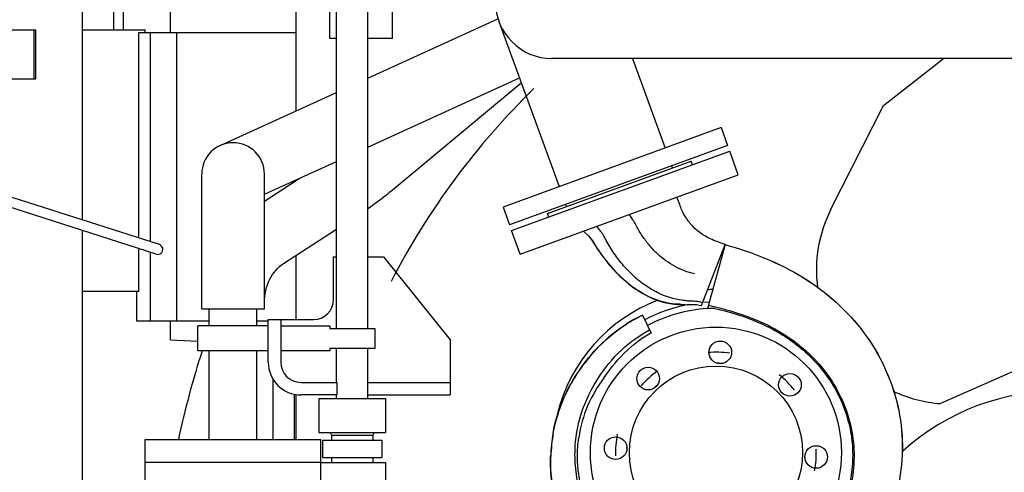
# Model space of a CAD drawing. Header units: millimetres. Extents: x 0 to 1189, y 0 to 841.
# Tile 94 of 106: x 1009 to 1048, y 606 to 624. Entities that reach past the tile are written whole.
import ezdxf
from ezdxf.enums import TextEntityAlignment as Align

# ---------------------------------------------------------------- set-up
doc = ezdxf.new("R2010")
doc.units = ezdxf.units.MM
doc.header["$LTSCALE"] = 65.395
doc.layers.get('0').update_dxf_attribs({"linetype": 'CONTINUOUS'})
for name, color, linetype in [('1907_731000_02_SIMPLE1_D_ABL941', 7, 'CONTINUOUS'), ('1907_731000_02_SIMPLE1_T1_D_PBL942', 7, 'CONTINUOUS'), ('1907_853800_10_SIMPLE1_A_ABL373', 7, 'CONTINUOUS'), ('1907_853800_10_SIMPLE1_T1_A_PBL375', 7, 'CONTINUOUS'), ('1907_853800_10_SIMPLE1_T2_A_PBL406', 7, 'CONTINUOUS'), ('1907_853800_10_SIMPLE1_T3_A_PBL380', 7, 'CONTINUOUS'), ('1907_853800_10_SIMPLE1_T4_A_PBL374', 7, 'CONTINUOUS'), ('1907_854000_21_SIMPLE1_T1_X_PBL368', 7, 'CONTINUOUS'), ('1907_854000_21_SIMPLE1_X_ABL367', 7, 'CONTINUOUS'), ('1997_111200_14_SIMPLE1_T3_X_PBL358', 7, 'CONTINUOUS'), ('1997_111200_14_SIMPLE1_X_ABL356', 7, 'CONTINUOUS'), ('32007_040000_TLKGS_KS_V_ABL376', 7, 'CONTINUOUS'), ('32007_041000_TLKGS_KS_V_ABL377', 7, 'CONTINUOUS'), ('32007_060000_TLKGS_KGS_V_ABL339', 7, 'CONTINUOUS'), ('32007_061000_TLKGS_KGS_V_ABL340', 7, 'CONTINUOUS'), ('32007_062000_TLKGS_KGS_TL_V_ABL383', 7, 'CONTINUOUS'), ('32007_633500_01_SIMPLE1_T1_X_PBL342', 7, 'CONTINUOUS'), ('32007_633500_01_SIMPLE1_X_ABL341', 7, 'CONTINUOUS'), ('32007_634900_01_SIMPLE1_T1_X_PBL412', 7, 'CONTINUOUS'), ('32007_634900_01_SIMPLE1_X_ABL411', 7, 'CONTINUOUS'), ('32007_644000_01_SIMPLE1_T1_X_PBL394', 7, 'CONTINUOUS'), ('32007_644000_01_SIMPLE1_T2_X_PBL940', 7, 'CONTINUOUS'), ('32007_644000_01_SIMPLE1_X#AF3_ABL393', 7, 'CONTINUOUS'), ('32007_648500_01_SIMPLE1_T1_X_PBL401', 7, 'CONTINUOUS'), ('32007_648500_01_SIMPLE1_X_ABL400', 7, 'CONTINUOUS'), ('32007_766000_01_SIMPLE1_T1_X_PBL353', 7, 'CONTINUOUS'), ('32007_766000_01_SIMPLE1_X_ABL352', 7, 'CONTINUOUS'), ('32007_836000_02_SIMPLE1_T3_X_PBL403', 7, 'CONTINUOUS'), ('32007_836000_02_SIMPLE1_X_ABL402', 7, 'CONTINUOUS'), ('32097_000000_TLKGS_MARKETING_ABL332', 7, 'CONTINUOUS'), ('32097_030000_TLKGS_V_ABL333', 7, 'CONTINUOUS'), ('32097_100000_TLKGS_V_ABL334', 7, 'CONTINUOUS'), ('32097_111000_01_SIMPLE1_T1_X_PBL338', 7, 'CONTINUOUS'), ('32097_111000_01_SIMPLE1_X_ABL337', 7, 'CONTINUOUS'), ('32097_111200_01_SIMPLE1_T3_X_PBL360', 7, 'CONTINUOUS'), ('32097_111200_01_SIMPLE1_X_ABL359', 7, 'CONTINUOUS'), ('left_3_VBL331', 7, 'CONTINUOUS')]:
    doc.layers.add(name, color=color, linetype=linetype)
doc.styles.get("Standard").update_dxf_attribs({"font": 'txt', "width": 0.6})
doc.dimstyles.new('DIMSTYLE_2', dxfattribs={"dimtxt": 3.5, "dimasz": 3.5, "dimexe": 1.8, "dimexo": 0, "dimgap": 0.875, "dimtad": 1, "dimdec": 0, "dimlfac": 20, "dimdsep": 46, "dimtxsty": 'Standard', "dimblk": '_FILLED', "dimblk1": '_FILLED', "dimblk2": '_FILLED', "dimcen": 0.09, "dimadec": 0, "dimazin": 0, "dimtp": 2, "dimtm": 2, "dimtfac": 1, "dimtdec": 0, "dimtofl": 0, "dimtmove": 0, "dimatfit": 3, "dimldrblk": '_FILLED', "dimfxl": 1, "dimtolj": 1, "dimarcsym": 0})

# ---------------------------------------------------------------- blocks, each defined once
blk = doc.blocks.new('_FILLED')
at = {"color": 0, "linetype": 'ByBlock'}
blk.add_solid([(0, 0), (-1, 0.167), (-1, -0.167)], dxfattribs=at)
blk = doc.blocks.new('*D10')
at = {"color": 2, "linetype": 'Continuous'}
for p, q in [((1125.708, 748.5), (986.7, 748.5)), ((988.5, 748.5), (988.5, 660.5)), ((988.5, 572.5), (988.5, 660.5)), ((1078.901, 572.5), (986.7, 572.5))]:
    blk.add_line(p, q, dxfattribs=at)
at = {"color": 2, "linetype": 'Continuous', "xscale": 3.5, "yscale": 3.5, "zscale": 3.5}
for p, rotation in [((988.5, 748.5), 90), ((988.5, 572.5), 270)]:
    blk.add_blockref('_FILLED', p, dxfattribs=dict(at, rotation=rotation))
at = {"color": 2, "linetype": 'Continuous'}
for s, width, p in [(')', 0.333333, (987.625, 665.667)), ('3520', 0.654762, (987.625, 660.5)), ('(', 0.333333, (987.625, 655.333))]:
    blk.add_text(s, height=3.5, rotation=90, dxfattribs=dict(at, width=width)).set_placement(p, align=Align.CENTER)
blk = doc.blocks.new('32097_111000_01_SIMPLE1_T1_X_PBL338', base_point=(1050.351, 619.625))
at = {"layer": '32097_111000_01_SIMPLE1_T1_X_PBL338', "color": 7, "linetype": 'Continuous'}
for p, q in [((1014.851, 623.75), (1014.851, 631.45)), ((1019.851, 630.5), (1019.851, 620.615)), ((1019.851, 617.867), (1019.851, 617.841)), ((1019.851, 614.859), (1019.851, 612.3)), ((1014.851, 611.5), (1014.851, 612.25)), ((1014.851, 611.5), (1015.951, 611.442)), ((1019.851, 609.318), (1019.851, 607.525))]:
    blk.add_line(p, q, dxfattribs=at)
blk = doc.blocks.new('32097_111000_01_SIMPLE1_X_ABL337', base_point=(1050.351, 619.625))
at = {"layer": '32097_111000_01_SIMPLE1_T1_X_PBL338'}
blk.add_blockref('32097_111000_01_SIMPLE1_T1_X_PBL338', (1050.351, 619.625), dxfattribs=at)
blk = doc.blocks.new('1997_111200_14_SIMPLE1_T3_X_PBL358', base_point=(1019.376, 597.591))
at = {"layer": '1997_111200_14_SIMPLE1_T3_X_PBL358', "color": 7, "linetype": 'Continuous'}
for p, q in [((1018.951, 607.525), (1018.951, 609.932)), ((1019.801, 607.525), (1019.801, 609.332))]:
    blk.add_line(p, q, dxfattribs=at)
blk = doc.blocks.new('1997_111200_14_SIMPLE1_X_ABL356', base_point=(1049.331, 624.225))
at = {"layer": '1997_111200_14_SIMPLE1_T3_X_PBL358'}
blk.add_blockref('1997_111200_14_SIMPLE1_T3_X_PBL358', (1019.376, 597.591), dxfattribs=at)
blk = doc.blocks.new('32097_111200_01_SIMPLE1_T3_X_PBL360', base_point=(1019.376, 597.591))
at = {"layer": '32097_111200_01_SIMPLE1_T3_X_PBL360', "color": 7, "linetype": 'Continuous'}
for p, q in [((1018.951, 607.525), (1018.951, 609.932)), ((1019.801, 607.525), (1019.801, 609.332))]:
    blk.add_line(p, q, dxfattribs=at)
blk = doc.blocks.new('32097_111200_01_SIMPLE1_X_ABL359', base_point=(1049.331, 624.225))
at = {"layer": '32097_111200_01_SIMPLE1_T3_X_PBL360'}
blk.add_blockref('32097_111200_01_SIMPLE1_T3_X_PBL360', (1019.376, 597.591), dxfattribs=at)
blk = doc.blocks.new('32097_100000_TLKGS_V_ABL334', base_point=(1050.351, 613.763))
at = {"layer": '1997_111200_14_SIMPLE1_X_ABL356'}
blk.add_blockref('1997_111200_14_SIMPLE1_X_ABL356', (1049.331, 624.225), dxfattribs=at)
at = {"layer": '32097_111000_01_SIMPLE1_X_ABL337'}
blk.add_blockref('32097_111000_01_SIMPLE1_X_ABL337', (1050.351, 619.625), dxfattribs=at)
at = {"layer": '32097_111200_01_SIMPLE1_X_ABL359'}
blk.add_blockref('32097_111200_01_SIMPLE1_X_ABL359', (1049.331, 624.225), dxfattribs=at)
blk = doc.blocks.new('32097_030000_TLKGS_V_ABL333', base_point=(1057.007, 614.049))
at = {"layer": '32097_100000_TLKGS_V_ABL334'}
blk.add_blockref('32097_100000_TLKGS_V_ABL334', (1050.351, 613.763), dxfattribs=at)
blk = doc.blocks.new('32007_633500_01_SIMPLE1_T1_X_PBL342', base_point=(1050.693, 601.535))
at = {"layer": '32007_633500_01_SIMPLE1_T1_X_PBL342', "color": 7, "linetype": 'Continuous'}
blk.add_arc((1050.351, 600), 30.07, 134.3411, 152.6299, dxfattribs=at)
blk = doc.blocks.new('32007_633500_01_SIMPLE1_X_ABL341', base_point=(1050.693, 601.535))
at = {"layer": '32007_633500_01_SIMPLE1_T1_X_PBL342'}
blk.add_blockref('32007_633500_01_SIMPLE1_T1_X_PBL342', (1050.693, 601.535), dxfattribs=at)
blk = doc.blocks.new('32007_766000_01_SIMPLE1_T1_X_PBL353', base_point=(1009.903, 614.648))
at = {"layer": '32007_766000_01_SIMPLE1_T1_X_PBL353', "color": 7, "linetype": 'Continuous'}
for p, q in [((1012.581, 626.245), (1012.581, 623.85)), ((1012.988, 623.85), (1012.988, 626.245)), ((1011.351, 616.27), (1011.351, 624.65)), ((1008.36, 623.85), (1009.488, 623.85)), ((1009.416, 623.85), (1009.416, 621.895)), ((1009.488, 621.895), (1009.488, 623.85)), ((1011.351, 623.85), (1013.851, 623.85)), ((1013.851, 623.75), (1013.851, 623.85)), ((1013.589, 615.554), (1013.589, 623.75)), ((1013.589, 623.75), (1019.851, 623.75)), ((1014.05, 623.75), (1014.05, 615.406)), ((1014.051, 623.75), (1014.051, 615.406)), ((1015.101, 623.75), (1015.101, 612.25)), ((1008.103, 621.895), (1009.488, 621.895)), ((1014.412, 615.29), (1002.73, 619.03)), ((1014.29, 614.91), (1002.608, 618.649)), ((1011.351, 605.05), (1011.351, 615.85)), ((1013.589, 613.425), (1013.589, 615.134)), ((1014.05, 614.986), (1014.05, 612.25)), ((1014.051, 614.986), (1014.051, 612.25)), ((1013.589, 613.425), (1011.351, 613.425)), ((1013.501, 613.425), (1013.501, 612.25)), ((1013.501, 612.25), (1016.401, 612.25)), ((1018.301, 612.25), (1018.751, 612.25))]:
    blk.add_line(p, q, dxfattribs=at)
blk.add_arc((1014.351, 615.1), 0.2, 252.2516, 72.2516, dxfattribs=at)
blk = doc.blocks.new('32007_766000_01_SIMPLE1_X_ABL352', base_point=(1009.903, 614.648))
at = {"layer": '32007_766000_01_SIMPLE1_T1_X_PBL353'}
blk.add_blockref('32007_766000_01_SIMPLE1_T1_X_PBL353', (1009.903, 614.648), dxfattribs=at)
blk = doc.blocks.new('1907_854000_21_SIMPLE1_T1_X_PBL368', base_point=(1020.399, 634.246))
at = {"layer": '1907_854000_21_SIMPLE1_T1_X_PBL368', "color": 7, "linetype": 'Continuous'}
for p, q in [((1021.201, 623.5), (1021.201, 628.9)), ((1023.701, 623.5), (1023.701, 628.9)), ((1021.471, 611.95), (1021.471, 628)), ((1022.721, 611.95), (1022.721, 628)), ((1021.471, 623.5), (1021.201, 623.5)), ((1023.701, 623.5), (1022.721, 623.5)), ((1021.471, 611.95), (1021.471, 619.364)), ((1022.721, 611.95), (1022.721, 619.364)), ((1019.251, 612.05), (1021.201, 612.05)), ((1021.201, 612.05), (1021.201, 611.95)), ((1021.201, 611.95), (1023.001, 611.95)), ((1023.001, 611.95), (1023.001, 611.15)), ((1021.201, 611.05), (1019.251, 611.05)), ((1021.201, 611.15), (1021.201, 611.05)), ((1023.001, 611.15), (1021.201, 611.15)), ((1021.471, 609.8), (1021.471, 611.15)), ((1021.471, 609.8), (1021.471, 611.15)), ((1022.721, 609.15), (1022.721, 611.15)), ((1022.721, 609.15), (1022.721, 611.15)), ((1020.768, 609.15), (1020.768, 607.8)), ((1020.768, 609.15), (1023.424, 609.15)), ((1021.471, 609.15), (1021.471, 609.3)), ((1021.471, 609.15), (1021.471, 609.3)), ((1023.424, 609.15), (1023.424, 607.8)), ((1020.768, 607.8), (1023.424, 607.8)), ((1021.214, 607.8), (1021.271, 607.7)), ((1022.979, 607.8), (1022.921, 607.7)), ((1020.913, 607.5), (1020.913, 606.8)), ((1020.913, 607.5), (1023.28, 607.5)), ((1021.271, 607.7), (1021.271, 607.5)), ((1021.271, 607.7), (1022.921, 607.7)), ((1022.921, 607.7), (1022.921, 607.5)), ((1023.28, 607.5), (1023.28, 606.8)), ((1020.851, 606.601), (1023.424, 606.601)), ((1020.913, 606.8), (1023.28, 606.8)), ((1021.271, 606.8), (1021.271, 606.601)), ((1022.921, 606.8), (1022.921, 606.601)), ((1023.424, 606.601), (1023.424, 605.251))]:
    blk.add_line(p, q, dxfattribs=at)
blk = doc.blocks.new('1907_854000_21_SIMPLE1_X_ABL367', base_point=(1020.399, 634.246))
at = {"layer": '1907_854000_21_SIMPLE1_T1_X_PBL368'}
blk.add_blockref('1907_854000_21_SIMPLE1_T1_X_PBL368', (1020.399, 634.246), dxfattribs=at)
blk = doc.blocks.new('1907_853800_10_SIMPLE1_T4_A_PBL374', base_point=(1017.351, 606.225))
at = {"layer": '1907_853800_10_SIMPLE1_T4_A_PBL374', "color": 7, "linetype": 'Continuous'}
for p, q in [((1013.851, 605.825), (1013.851, 606.625)), ((1013.851, 606.625), (1020.851, 606.625)), ((1020.851, 605.825), (1020.851, 606.625)), ((1013.851, 605.825), (1020.851, 605.825))]:
    blk.add_line(p, q, dxfattribs=at)
blk = doc.blocks.new('1907_853800_10_SIMPLE1_T1_A_PBL375', base_point=(1024.551, 624.26))
at = {"layer": '1907_853800_10_SIMPLE1_T1_A_PBL375', "color": 7, "linetype": 'Continuous'}
for p, q in [((1022.721, 621.925), (1027.907, 624.292)), ((1022.721, 619.177), (1028.762, 621.935)), ((1016.832, 619.237), (1021.471, 621.355)), ((1018.601, 617.297), (1021.471, 618.607)), ((1016.101, 612.725), (1016.101, 618.1)), ((1018.601, 612.725), (1018.601, 618.1)), ((1016.101, 612.725), (1018.601, 612.725)), ((1016.401, 612.05), (1016.401, 612.725)), ((1016.401, 612.05), (1016.401, 612.725)), ((1018.301, 612.05), (1018.301, 612.725)), ((1018.301, 612.05), (1018.301, 612.725)), ((1016.401, 607.525), (1016.401, 611.05)), ((1016.401, 607.525), (1016.401, 611.05)), ((1018.301, 607.525), (1018.301, 611.05)), ((1018.301, 607.525), (1018.301, 611.05)), ((1013.851, 606.625), (1013.851, 607.525)), ((1013.851, 607.525), (1020.851, 607.525)), ((1020.851, 606.625), (1020.851, 607.525)), ((1013.851, 606.625), (1020.851, 606.625))]:
    blk.add_line(p, q, dxfattribs=at)
blk.add_arc((1017.351, 618.1), 1.25, 0, 180, dxfattribs=at)
blk = doc.blocks.new('1907_853800_10_SIMPLE1_T3_A_PBL380', base_point=(1020.976, 612.05))
at = {"layer": '1907_853800_10_SIMPLE1_T3_A_PBL380', "color": 7, "linetype": 'Continuous'}
for p, q in [((1021.351, 613.1), (1021.351, 614.8)), ((1021.351, 614.8), (1021.471, 614.8)), ((1022.721, 614.8), (1023.351, 614.8)), ((1023.351, 614.8), (1026.001, 611.5)), ((1018.751, 610.6), (1018.751, 612.3)), ((1018.751, 612.3), (1020.551, 612.3)), ((1019.251, 612.3), (1019.251, 610.6)), ((1015.951, 611.05), (1015.951, 612.05)), ((1018.751, 612.05), (1015.951, 612.05)), ((1026.001, 611.5), (1026.001, 609.3)), ((1018.751, 611.05), (1015.951, 611.05)), ((1020.051, 609.8), (1021.501, 609.8)), ((1021.501, 609.3), (1021.501, 609.8)), ((1022.721, 609.8), (1026.001, 609.8)), ((1021.501, 609.3), (1020.051, 609.3)), ((1022.721, 609.3), (1026.001, 609.3))]:
    blk.add_line(p, q, dxfattribs=at)
for centre, radius, start, end in [((1020.551, 613.1), 0.8, 270, 360), ((1020.051, 610.6), 1.3, 180, 270), ((1020.051, 610.6), 0.8, 180, 270)]:
    blk.add_arc(centre, radius, start, end, dxfattribs=at)
blk = doc.blocks.new('1907_853800_10_SIMPLE1_T2_A_PBL406', base_point=(1028.626, 622.112))
at = {"layer": '1907_853800_10_SIMPLE1_T2_A_PBL406', "color": 7, "linetype": 'Continuous'}
for p, q in [((1023.692, 617.465), (1028.832, 621.744)), ((1018.601, 617.028), (1019.987, 617.929)), ((1019.357, 614.538), (1021.471, 615.912))]:
    blk.add_line(p, q, dxfattribs=at)
for points, knots in [([(1022.721, 616.728), (1022.803, 616.784), (1023.135, 617.018), (1023.456, 617.268), (1023.692, 617.465)], [0, 0, 0, 0, 0.244095, 1, 1, 1, 1]), ([(1018.601, 612.973), (1018.601, 613.296), (1018.731, 613.902), (1019.128, 614.389), (1019.357, 614.538)], [0, 0, 0, 0, 0.541128, 1, 1, 1, 1])]:
    blk.add_open_spline(points, degree=3, knots=knots, dxfattribs=at)
blk = doc.blocks.new('1907_853800_10_SIMPLE1_A_ABL373', base_point=(1026.251, 623.86))
at = {"layer": '1907_853800_10_SIMPLE1_T1_A_PBL375'}
blk.add_blockref('1907_853800_10_SIMPLE1_T1_A_PBL375', (1024.551, 624.26), dxfattribs=at)
at = {"layer": '1907_853800_10_SIMPLE1_T2_A_PBL406'}
blk.add_blockref('1907_853800_10_SIMPLE1_T2_A_PBL406', (1028.626, 622.112), dxfattribs=at)
at = {"layer": '1907_853800_10_SIMPLE1_T3_A_PBL380'}
blk.add_blockref('1907_853800_10_SIMPLE1_T3_A_PBL380', (1020.976, 612.05), dxfattribs=at)
at = {"layer": '1907_853800_10_SIMPLE1_T4_A_PBL374'}
blk.add_blockref('1907_853800_10_SIMPLE1_T4_A_PBL374', (1017.351, 606.225), dxfattribs=at)
blk = doc.blocks.new('32007_644000_01_SIMPLE1_T1_X_PBL394', base_point=(1036.235, 609.493))
at = {"layer": '32007_644000_01_SIMPLE1_T1_X_PBL394', "color": 7, "linetype": 'Continuous'}
for p, q in [((1028.449, 615.849), (1037.141, 619.012)), ((1037.483, 618.073), (1037.141, 619.012)), ((1029.878, 616.528), (1035.61, 618.615)), ((1035.661, 618.474), (1035.61, 618.615)), ((1028.791, 614.909), (1037.483, 618.073)), ((1035.125, 616.949), (1035.04, 617.184)), ((1029.929, 616.387), (1029.878, 616.528)), ((1033.282, 616.278), (1033.145, 616.494)), ((1032.005, 615.813), (1031.843, 616.02)), ((1028.791, 614.909), (1028.449, 615.849)), ((1031.31, 615.826), (1031.514, 615.634)), ((1031.31, 615.826), (1031.513, 615.634)), ((1031.513, 615.634), (1031.672, 615.435)), ((1036.019, 612.857), (1036.953, 615.292)), ((1036.953, 615.292), (1036.253, 612.74)), ((1032.04, 614.865), (1032.326, 614.494)), ((1032.326, 614.494), (1032.756, 614.032)), ((1032.756, 614.032), (1033.25, 613.614)), ((1036.323, 612.994), (1036.065, 612.977)), ((1033.669, 612.479), (1034.004, 611.757)), ((1034.161, 612.211), (1033.863, 612.061)), ((1033.394, 611.554), (1033.695, 611.749)), ((1033.695, 611.749), (1033.943, 611.889)), ((1032.142, 609.998), (1032.459, 610.431))]:
    blk.add_line(p, q, dxfattribs=at)
for points in [[(1031.514, 615.634), (1031.679, 615.426), (1031.848, 615.151), (1032.071, 614.826), (1032.213, 614.638), (1032.599, 614.192), (1033.105, 613.729), (1033.392, 613.518)], [(1031.672, 615.435), (1031.833, 615.173), (1032.04, 614.865)], [(1033.25, 613.614), (1033.675, 613.338), (1034.017, 613.165), (1034.302, 613.053), (1034.542, 612.982), (1034.748, 612.939), (1034.922, 612.916), (1035.067, 612.907)], [(1035.067, 612.907), (1035.276, 612.906), (1035.371, 612.901), (1035.446, 612.896), (1035.496, 612.898)], [(1035.496, 612.898), (1035.534, 612.903), (1035.567, 612.906), (1035.594, 612.907), (1035.612, 612.908)]]:
    blk.add_lwpolyline(points, dxfattribs=at)
for centre, radius, start, end in [((1036.591, 607), 6.5, 91.1925, 92.951), ((1036.591, 607), 6.5, 110.9028, 166.1295), ((1036.591, 607), 6, 100.4616, 118.1949), ((1036.013, 607.395), 5.599, 114.7469, 122.2131), ((1036.011, 607.395), 5.588, 114.7312, 122.1986), ((1036.591, 607), 5.75, 90.4376, 115), ((1036.797, 606.772), 5.715, 119.2621, 125.5206), ((1036.591, 607), 4, 82.0906, 94.5162), ((1036.591, 607), 3.568, 87.7029, 89.8293), ((1036.591, 607), 4, 125.7824, 138.2054), ((1036.2, 606.859), 5.13, 142.2792, 171.6547), ((1036.591, 607), 4, 38.403, 50.8327), ((1036.591, 607), 3.568, 131.391, 133.5046), ((1036.591, 607), 3.568, 43.8589, 44.5164), ((1036.283, 606.659), 6.283, 169.651, 178.2846), ((1036.283, 606.658), 6.274, 169.6361, 178.2696), ((1036.591, 607), 4, 169.4509, 181.8874), ((1036.591, 607), 3.568, 176.4502, 177.1785), ((1036.591, 607), 4, 349.4509, 1.8874), ((1036.591, 607), 3.568, 356.4502, 357.1785)]:
    blk.add_arc(centre, radius, start, end, dxfattribs=at)
for points, knots in [([(1036.37, 615.521), (1036.077, 615.655), (1035.674, 615.955), (1035.35, 616.422), (1035.208, 616.716), (1035.154, 616.871), (1035.125, 616.949)], [0, 0, 0, 0, 0.496888, 0.746529, 0.872702, 1, 1, 1, 1]), ([(1035.734, 614.13), (1035.466, 614.187), (1034.934, 614.39), (1034.357, 614.812), (1033.953, 615.233), (1033.726, 615.529), (1033.563, 615.781), (1033.468, 615.944), (1033.398, 616.075), (1033.348, 616.179), (1033.305, 616.243), (1033.282, 616.278)], [0, 0, 0, 0, 0.244522, 0.499159, 0.630154, 0.763303, 0.830378, 0.897696, 0.931451, 0.96294, 1, 1, 1, 1]), ([(1035.251, 613.073), (1034.912, 613.113), (1034.398, 613.281), (1033.776, 613.65), (1033.32, 614.013), (1032.902, 614.443), (1032.593, 614.845), (1032.371, 615.188), (1032.242, 615.408), (1032.159, 615.566), (1032.112, 615.651), (1032.09, 615.703), (1032.062, 615.735), (1032.038, 615.77), (1032.018, 615.796), (1032.005, 615.813)], [0, 0, 0, 0, 0.232268, 0.35912, 0.491165, 0.627217, 0.765974, 0.835559, 0.904936, 0.939504, 0.95675, 0.97122, 0.977636, 0.985182, 1, 1, 1, 1]), ([(1036.953, 615.292), (1037.501, 615.14), (1038.576, 614.778), (1040.568, 613.784), (1042.653, 611.935), (1043.826, 609.426), (1044.079, 607.307), (1043.924, 605.731), (1043.451, 604.242), (1042.684, 602.902), (1041.659, 601.758), (1040.411, 600.859), (1038.999, 600.246), (1037.497, 599.954), (1035.988, 599.969), (1035.012, 600.183), (1034.547, 600.338)], [0, 0, 0, 0, 0.067761, 0.134699, 0.26459, 0.391567, 0.454664, 0.517219, 0.578847, 0.639456, 0.699881, 0.760582, 0.821343, 0.881864, 0.941623, 1, 1, 1, 1]), ([(1036.953, 615.292), (1037.501, 615.14), (1038.575, 614.777), (1040.567, 613.783), (1042.652, 611.934), (1043.823, 609.425), (1044.076, 607.307), (1043.92, 605.732), (1043.448, 604.244), (1042.681, 602.905), (1041.656, 601.762), (1040.409, 600.864), (1038.998, 600.252), (1037.497, 599.959), (1035.99, 599.975), (1035.014, 600.189), (1034.55, 600.344)], [0, 0, 0, 0, 0.067789, 0.134753, 0.264681, 0.391679, 0.454781, 0.517338, 0.578962, 0.639564, 0.699979, 0.760666, 0.821409, 0.88191, 0.941648, 1, 1, 1, 1]), ([(1036.953, 615.292), (1036.856, 615.33), (1036.661, 615.405), (1036.465, 615.478), (1036.37, 615.521)], [0, 0, 0, 0, 0.500453, 1, 1, 1, 1]), ([(1035.18, 612.917), (1034.888, 612.906), (1034.248, 613.027), (1033.678, 613.325), (1033.392, 613.518)], [0, 0, 0, 0, 0.458345, 1, 1, 1, 1]), ([(1036.289, 612.872), (1036.739, 612.776), (1037.603, 612.543), (1039.166, 611.895), (1040.488, 610.893), (1041.404, 609.608), (1041.872, 608.544), (1042.111, 607.407), (1042.095, 605.872), (1041.478, 604.004), (1040.137, 602.549), (1038.767, 601.791), (1037.246, 601.335), (1036.017, 601.348), (1035.245, 601.518)], [0, 0, 0, 0, 0.072655, 0.14085, 0.266779, 0.327656, 0.388738, 0.449079, 0.509718, 0.62976, 0.750464, 0.81252, 0.875237, 1, 1, 1, 1]), ([(1036.062, 612.969), (1036.007, 612.987), (1035.897, 613.015), (1035.756, 613.031), (1035.641, 613.037), (1035.533, 613.032), (1035.403, 613.054), (1035.303, 613.067), (1035.251, 613.073)], [0, 0, 0, 0, 0.210092, 0.413277, 0.519895, 0.630453, 0.808288, 1, 1, 1, 1]), ([(1036.548, 612.75), (1037.15, 612.611), (1038.041, 612.334), (1039.148, 611.775), (1040.164, 611.07), (1041.019, 610.146), (1041.606, 609.055), (1041.909, 608.174), (1042.055, 607.253), (1042.032, 606.015), (1041.693, 604.799), (1041.066, 603.73), (1040.269, 602.782), (1039.49, 602.24), (1038.933, 601.978)], [0, 0, 0, 0, 0.125098, 0.187709, 0.250312, 0.37511, 0.437696, 0.500279, 0.562854, 0.625432, 0.750144, 0.812723, 0.875304, 1, 1, 1, 1]), ([(1030.102, 607.788), (1030.212, 608.389), (1030.622, 609.571), (1031.34, 610.59), (1031.755, 611.05)], [0, 0, 0, 0, 0.496322, 1, 1, 1, 1]), ([(1030.111, 607.786), (1030.221, 608.387), (1030.631, 609.567), (1031.348, 610.584), (1031.763, 611.044)], [0, 0, 0, 0, 0.496311, 1, 1, 1, 1]), ([(1031.018, 607.623), (1031.089, 608.147), (1031.394, 609.198), (1031.977, 610.123), (1032.326, 610.547)], [0, 0, 0, 0, 0.4901, 1, 1, 1, 1]), ([(1034.547, 600.338), (1033.874, 600.562), (1032.906, 601.064), (1031.833, 602.006), (1030.923, 603.11), (1030.164, 604.736), (1029.982, 606.154), (1030.003, 606.847)], [0, 0, 0, 0, 0.250789, 0.37703, 0.503407, 0.754572, 1, 1, 1, 1]), ([(1034.55, 600.344), (1033.878, 600.568), (1032.911, 601.069), (1031.839, 602.01), (1030.929, 603.113), (1030.172, 604.738), (1029.991, 606.154), (1030.011, 606.847)], [0, 0, 0, 0, 0.250822, 0.37707, 0.503445, 0.754596, 1, 1, 1, 1]), ([(1035.245, 601.518), (1034.66, 601.648), (1033.799, 601.99), (1032.82, 602.708), (1032.179, 603.371), (1031.659, 604.142), (1031.156, 605.273), (1030.986, 606.205), (1030.976, 606.821)], [0, 0, 0, 0, 0.245476, 0.369924, 0.495086, 0.620822, 0.748171, 1, 1, 1, 1]), ([(1038.933, 601.978), (1038.519, 601.783), (1037.638, 601.5), (1036.258, 601.399), (1034.89, 601.619), (1033.62, 602.175), (1032.534, 603.038), (1031.708, 604.154), (1031.203, 605.444), (1031.078, 606.361), (1031.075, 606.818)], [0, 0, 0, 0, 0.124993, 0.250032, 0.375057, 0.500045, 0.625029, 0.749998, 0.875003, 1, 1, 1, 1])]:
    blk.add_open_spline(points, degree=3, knots=knots, dxfattribs=at)
for points in [[(1035.612, 612.908), (1035.749, 612.909), (1035.887, 612.894), (1036.019, 612.857)], [(1031.755, 611.05), (1032.128, 611.464), (1032.557, 611.835), (1033.028, 612.132)], [(1031.763, 611.044), (1032.135, 611.456), (1032.563, 611.827), (1033.034, 612.123)], [(1032.326, 610.547), (1032.637, 610.925), (1032.993, 611.275), (1033.394, 611.554)], [(1032.459, 610.431), (1032.755, 610.8), (1033.091, 611.147), (1033.477, 611.423)], [(1030.976, 606.821), (1030.972, 607.089), (1030.982, 607.358), (1031.018, 607.623)], [(1031.075, 606.818), (1031.073, 607.081), (1031.086, 607.344), (1031.124, 607.604)]]:
    blk.add_open_spline(points, degree=3, dxfattribs=at)
blk = doc.blocks.new('32007_644000_01_SIMPLE1_T2_X_PBL940', base_point=(1036.591, 607))
at = {"layer": '32007_644000_01_SIMPLE1_T2_X_PBL940', "color": 7, "linetype": 'Continuous'}
for centre, radius in [((1036.591, 607), 5), ((1036.766, 610.996), 0.45), ((1036.591, 607), 3.45), ((1033.889, 609.949), 0.45), ((1039.541, 609.702), 0.45), ((1032.595, 607.174), 0.45), ((1040.588, 606.826), 0.45), ((1033.642, 604.298), 0.45), ((1039.294, 604.051), 0.45), ((1036.417, 603.004), 0.45)]:
    blk.add_circle(centre, radius, dxfattribs=at)
blk = doc.blocks.new('32007_644000_01_SIMPLE1_X#AF3_ABL393', base_point=(1036.235, 609.493))
at = {"layer": '32007_644000_01_SIMPLE1_T1_X_PBL394'}
blk.add_blockref('32007_644000_01_SIMPLE1_T1_X_PBL394', (1036.235, 609.493), dxfattribs=at)
at = {"layer": '32007_644000_01_SIMPLE1_T2_X_PBL940'}
blk.add_blockref('32007_644000_01_SIMPLE1_T2_X_PBL940', (1036.591, 607), dxfattribs=at)
blk = doc.blocks.new('32007_648500_01_SIMPLE1_T1_X_PBL401', base_point=(1050.937, 615.821))
at = {"layer": '32007_648500_01_SIMPLE1_T1_X_PBL401', "color": 7, "linetype": 'Continuous'}
for p, q in [((1043.269, 620.833), (1045.659, 622.707)), ((1041.175, 616.706), (1043.269, 620.833)), ((1061.23, 619.844), (1060.493, 612.589)), ((1049.614, 610.75), (1045.535, 608.951)), ((1052.229, 610.75), (1049.614, 610.75)), ((1054.822, 609.021), (1052.229, 610.75)), ((1057.808, 609.752), (1057.375, 609.301))]:
    blk.add_line(p, q, dxfattribs=at)
for centre, radius, start, end in [((1055.161, 620.46), 6.1, 354.2, 11.5773), ((1045.946, 614.285), 5.35, 153.1, 187.7074), ((1045.946, 614.285), 5.35, 244.6378, 265.5905), ((1055.931, 610.685), 2, 236.3, 316.2)]:
    blk.add_arc(centre, radius, start, end, dxfattribs=at)
blk = doc.blocks.new('32007_648500_01_SIMPLE1_X_ABL400', base_point=(1050.937, 615.821))
at = {"layer": '32007_648500_01_SIMPLE1_T1_X_PBL401'}
blk.add_blockref('32007_648500_01_SIMPLE1_T1_X_PBL401', (1050.937, 615.821), dxfattribs=at)
blk = doc.blocks.new('32007_634900_01_SIMPLE1_T1_X_PBL412', base_point=(1050.3, 594.906))
at = {"layer": '32007_634900_01_SIMPLE1_T1_X_PBL412', "color": 7, "linetype": 'Continuous'}
blk.add_line((1044.035, 607.062), (1044.013, 607.032), dxfattribs=at)
blk.add_arc((1050.351, 600), 9.475, 48.1909, 131.8091, dxfattribs=at)
blk = doc.blocks.new('32007_634900_01_SIMPLE1_X_ABL411', base_point=(1050.3, 594.906))
at = {"layer": '32007_634900_01_SIMPLE1_T1_X_PBL412'}
blk.add_blockref('32007_634900_01_SIMPLE1_T1_X_PBL412', (1050.3, 594.906), dxfattribs=at)
blk = doc.blocks.new('32007_061000_TLKGS_KGS_V_ABL340', base_point=(1051.049, 633.875))
at = {"layer": '1907_853800_10_SIMPLE1_A_ABL373'}
blk.add_blockref('1907_853800_10_SIMPLE1_A_ABL373', (1026.251, 623.86), dxfattribs=at)
at = {"layer": '1907_854000_21_SIMPLE1_X_ABL367'}
blk.add_blockref('1907_854000_21_SIMPLE1_X_ABL367', (1020.399, 634.246), dxfattribs=at)
at = {"layer": '32007_633500_01_SIMPLE1_X_ABL341'}
blk.add_blockref('32007_633500_01_SIMPLE1_X_ABL341', (1050.693, 601.535), dxfattribs=at)
at = {"layer": '32007_634900_01_SIMPLE1_X_ABL411'}
blk.add_blockref('32007_634900_01_SIMPLE1_X_ABL411', (1050.3, 594.906), dxfattribs=at)
at = {"layer": '32007_644000_01_SIMPLE1_X#AF3_ABL393'}
blk.add_blockref('32007_644000_01_SIMPLE1_X#AF3_ABL393', (1036.235, 609.493), dxfattribs=at)
at = {"layer": '32007_648500_01_SIMPLE1_X_ABL400'}
blk.add_blockref('32007_648500_01_SIMPLE1_X_ABL400', (1050.937, 615.821), dxfattribs=at)
at = {"layer": '32007_766000_01_SIMPLE1_X_ABL352'}
blk.add_blockref('32007_766000_01_SIMPLE1_X_ABL352', (1009.903, 614.648), dxfattribs=at)
blk = doc.blocks.new('32007_836000_02_SIMPLE1_T3_X_PBL403', base_point=(1044.897, 625.314))
at = {"layer": '32007_836000_02_SIMPLE1_T3_X_PBL403', "color": 7, "linetype": 'Continuous'}
for p, q in [((1057.406, 626.514), (1057.406, 633.745)), ((1057.406, 633.745), (1060.551, 633.745)), ((1057.951, 619.955), (1057.951, 633.745)), ((1060.551, 633.245), (1057.951, 633.245)), ((1058.951, 629.955), (1057.951, 629.955)), ((1058.951, 619.955), (1058.951, 629.955)), ((1052.832, 629.055), (1053.782, 629.055)), ((1052.832, 629.055), (1052.832, 628.655)), ((1053.782, 629.055), (1053.782, 628.655)), ((1052.657, 628.655), (1053.957, 628.655)), ((1052.657, 628.655), (1052.657, 628.38)), ((1053.957, 628.655), (1053.957, 628.38)), ((1052.557, 628.38), (1054.057, 628.38)), ((1052.557, 628.38), (1052.557, 627.207)), ((1054.057, 628.38), (1054.057, 627.207)), ((1052.557, 627.207), (1030.057, 627.207)), ((1052.557, 627.207), (1035.757, 627.207)), ((1057.406, 627.207), (1054.057, 627.207)), ((1057.406, 627.207), (1054.057, 627.207)), ((1057.951, 626.514), (1057.406, 626.514)), ((1027.942, 624.187), (1030.34, 617.601)), ((1057.951, 622.707), (1030.057, 622.707)), ((1033.27, 622.707), (1034.568, 619.14)), ((1036.799, 619.952), (1028.107, 616.788)), ((1036.799, 619.952), (1037.055, 619.247)), ((1058.951, 619.955), (1057.951, 619.955)), ((1037.055, 619.247), (1028.363, 616.083)), ((1034.825, 618.435), (1034.859, 618.341)), ((1028.107, 616.788), (1028.363, 616.083)), ((1030.596, 616.896), (1030.63, 616.802))]:
    blk.add_line(p, q, dxfattribs=at)
for centre, radius, start, end in [((1060.551, 634.545), 1.3, 270, 324.9889), ((1060.551, 634.545), 0.8, 270, 291.1454), ((1030.057, 624.957), 2.25, 90, 270)]:
    blk.add_arc(centre, radius, start, end, dxfattribs=at)
for points, knots in [([(1052.557, 627.207), (1052.629, 627.182), (1052.874, 627.112), (1053.129, 627.078), (1053.307, 627.078)], [0, 0, 0, 0, 0.299765, 1, 1, 1, 1]), ([(1053.307, 627.078), (1053.485, 627.078), (1053.74, 627.112), (1053.985, 627.182), (1054.057, 627.207)], [0, 0, 0, 0, 0.700235, 1, 1, 1, 1])]:
    blk.add_open_spline(points, degree=3, knots=knots, dxfattribs=at)
blk = doc.blocks.new('32007_836000_02_SIMPLE1_X_ABL402', base_point=(1061.722, 626.441))
at = {"layer": '32007_836000_02_SIMPLE1_T3_X_PBL403'}
blk.add_blockref('32007_836000_02_SIMPLE1_T3_X_PBL403', (1044.897, 625.314), dxfattribs=at)
blk = doc.blocks.new('32007_062000_TLKGS_KGS_TL_V_ABL383', base_point=(1061.539, 655.416))
at = {"layer": '32007_836000_02_SIMPLE1_X_ABL402'}
blk.add_blockref('32007_836000_02_SIMPLE1_X_ABL402', (1061.722, 626.441), dxfattribs=at)
blk = doc.blocks.new('32007_060000_TLKGS_KGS_V_ABL339', base_point=(1051.649, 636.449))
at = {"layer": '32007_061000_TLKGS_KGS_V_ABL340'}
blk.add_blockref('32007_061000_TLKGS_KGS_V_ABL340', (1051.049, 633.875), dxfattribs=at)
at = {"layer": '32007_062000_TLKGS_KGS_TL_V_ABL383'}
blk.add_blockref('32007_062000_TLKGS_KGS_TL_V_ABL383', (1061.539, 655.416), dxfattribs=at)
blk = doc.blocks.new('1907_731000_02_SIMPLE1_T1_D_PBL942', base_point=(1050.256, 596.484))
at = {"layer": '1907_731000_02_SIMPLE1_T1_D_PBL942', "color": 7, "linetype": 'Continuous'}
blk.add_arc((1050.351, 600), 35.975, 162.1096, 167.9203, dxfattribs=at)
blk = doc.blocks.new('1907_731000_02_SIMPLE1_D_ABL941', base_point=(1050.256, 596.484))
at = {"layer": '1907_731000_02_SIMPLE1_T1_D_PBL942'}
blk.add_blockref('1907_731000_02_SIMPLE1_T1_D_PBL942', (1050.256, 596.484), dxfattribs=at)
blk = doc.blocks.new('32007_041000_TLKGS_KS_V_ABL377', base_point=(1050.351, 608.481))
at = {"layer": '1907_731000_02_SIMPLE1_D_ABL941'}
blk.add_blockref('1907_731000_02_SIMPLE1_D_ABL941', (1050.256, 596.484), dxfattribs=at)
blk = doc.blocks.new('32007_040000_TLKGS_KS_V_ABL376', base_point=(1050.351, 608.481))
at = {"layer": '32007_041000_TLKGS_KS_V_ABL377'}
blk.add_blockref('32007_041000_TLKGS_KS_V_ABL377', (1050.351, 608.481), dxfattribs=at)
blk = doc.blocks.new('32097_000000_TLKGS_MARKETING_ABL332', base_point=(1050.351, 618.58))
at = {"layer": '32007_040000_TLKGS_KS_V_ABL376'}
blk.add_blockref('32007_040000_TLKGS_KS_V_ABL376', (1050.351, 608.481), dxfattribs=at)
at = {"layer": '32007_060000_TLKGS_KGS_V_ABL339'}
blk.add_blockref('32007_060000_TLKGS_KGS_V_ABL339', (1051.649, 636.449), dxfattribs=at)
at = {"layer": '32097_030000_TLKGS_V_ABL333'}
blk.add_blockref('32097_030000_TLKGS_V_ABL333', (1057.007, 614.049), dxfattribs=at)
blk = doc.blocks.new('LEFT_3_VBL331', base_point=(1055.825, 646.772))
at = {"layer": '32097_000000_TLKGS_MARKETING_ABL332'}
blk.add_blockref('32097_000000_TLKGS_MARKETING_ABL332', (1050.351, 618.58), dxfattribs=at)

msp = doc.modelspace()

# ---------------------------------------------------------------- block references
at = {"layer": 'left_3_VBL331'}
msp.add_blockref('LEFT_3_VBL331', (1055.82485, 646.77164), dxfattribs=at)

# ---------------------------------------------------------------- dimensions: what is measured, and where the dimension line sits
at = {"color": 2, "linetype": 'Continuous'}
dim = msp.add_linear_dim(base=(988.5, 748.5), p1=(1078.90144, 572.5), p2=(1125.70818, 748.5), angle=90, text='(<>)', dimstyle='DIMSTYLE_2', dxfattribs=at)
dim.commit()
dim.dimension.update_dxf_attribs({"geometry": '*D10', "text_midpoint": (988.5, 660.5), "dimtype": 160})

doc.saveas('drawing.dxf')
